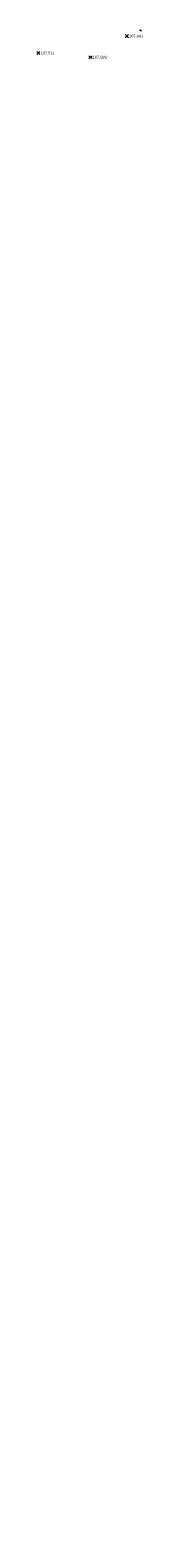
# Model space of a CAD drawing. Header units: metres. Extents: x 652329 to 653573, y 802017 to 802542.
# Tile 10 of 15: x 653030 to 653038, y 802104 to 802202. Entities that reach past the tile are written whole.
import ezdxf

# ---------------------------------------------------------------- set-up
doc = ezdxf.new("R2010")
doc.units = ezdxf.units.M
doc.header["$MEASUREMENT"] = 0
doc.linetypes.add('Edge of Bush', pattern=[3.846153, -1.282051, -1.282051, 0, -1.282051])
for name, color, linetype, lineweight, true_color in [('Spot Level', 7, 'Continuous', 0, 0xffffff), ('Spot Level_Text', 7, 'Continuous', 0, 0xffffff), ('Vegetation Line', 7, 'Continuous', 0, 0x85c929)]:
    doc.layers.add(name, color=color, linetype=linetype, lineweight=lineweight, true_color=true_color)
doc.styles.add('0.3mm', font='micross.ttf', dxfattribs={"height": 0.3})

# ---------------------------------------------------------------- blocks, each defined once
blk = doc.blocks.new('Point')
blk.add_point((0, 0))
blk = doc.blocks.new('Spot Level-Dia cross')
at = {"color": 0}
for p, q in [((-1, 1), (1, -1)), ((-1, -1), (1, 1))]:
    blk.add_line(p, q, dxfattribs=at)

msp = doc.modelspace()

# ---------------------------------------------------------------- linework, layer by layer
at = {"layer": 'Vegetation Line', "linetype": 'Edge of Bush'}
msp.add_polyline3d([(653036.526, 802201.87, 107.747), (653042.994, 802198.945, 107.507), (653050.031, 802194.137, 107.505), (653076.919, 802182.603, 108.487), (653108.924, 802164.9, 111.673), (653118.133, 802158.659, 113.152), (653120.428, 802156.28, 112.52), (653159.115, 802131.575, 116.837), (653179.076, 802118.832, 119.509), (653203.897, 802103.549, 122.41)], dxfattribs=at)

# ---------------------------------------------------------------- block references
at = {"layer": 'Spot Level', "color": 18, "linetype": 'Continuous', "lineweight": -3, "true_color": 0x000000, "xscale": 0.1000000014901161, "yscale": 0.1000000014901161}
for p in [(653035.656, 802201.478, 107.941), (653029.886, 802200.384, 107.511), (653033.288, 802200.105, 107.929)]:
    msp.add_blockref('Spot Level-Dia cross', p, dxfattribs=at)
at = {"layer": 'Spot Level', "linetype": 'Continuous'}
for p in [(653035.656, 802201.478, 107.941), (653029.886, 802200.384, 107.511), (653033.288, 802200.105, 107.929)]:
    msp.add_blockref('Point', p, dxfattribs=at)
at = {"layer": 'Vegetation Line', "linetype": 'Continuous'}
msp.add_blockref('Point', (653036.526, 802201.87, 107.747), dxfattribs=at)

# ---------------------------------------------------------------- texts
at = {"layer": 'Spot Level_Text', "color": 7, "style": '0.3mm'}
for s, p in [('107.941', (653035.806, 802201.388, 107.941)), ('107.511', (653030.036, 802200.294, 107.511)), ('107.929', (653033.438, 802200.015, 107.929))]:
    msp.add_text(s, height=0.18, dxfattribs=at).set_placement(p)

doc.saveas('drawing.dxf')
